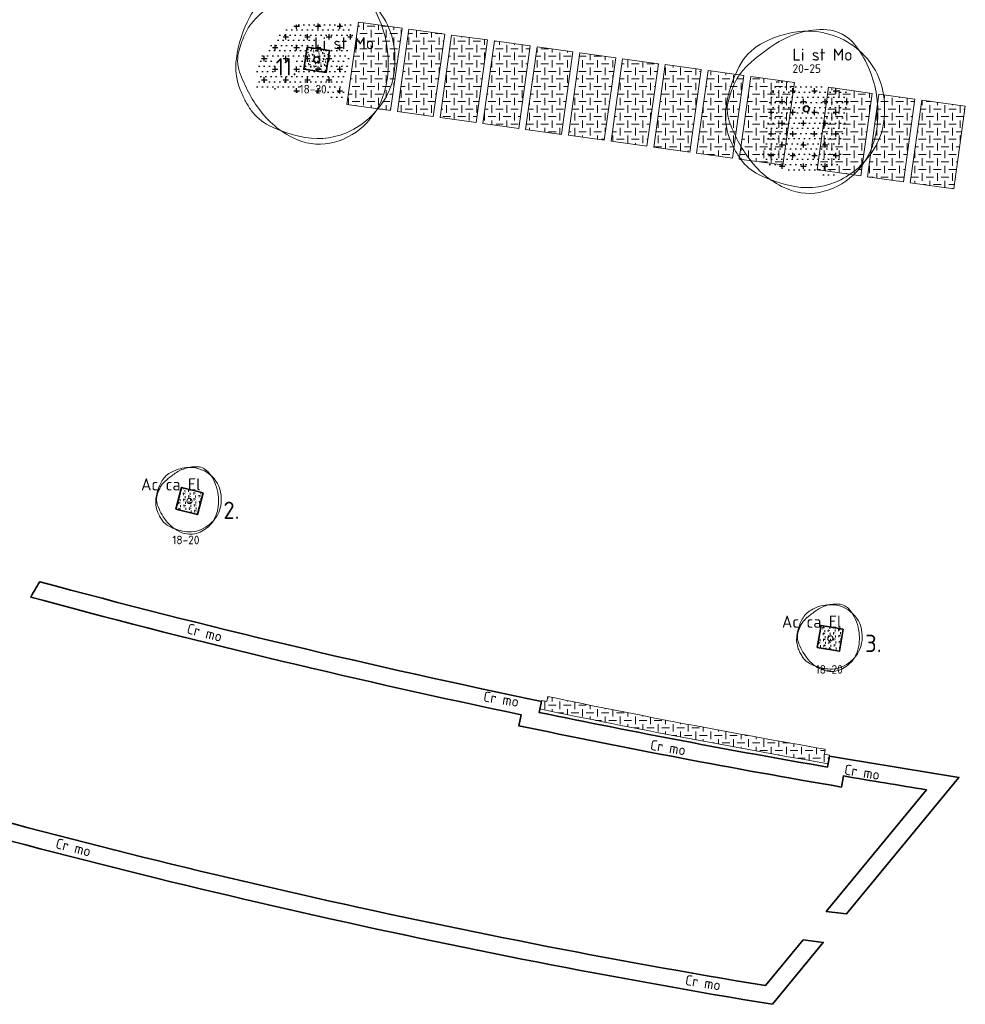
# Model space of a CAD drawing. Header units: metres. Extents: x 167415 to 168367, y 462435 to 462930.
# Tile 3 of 146: x 167540 to 167595, y 462534 to 462591. Entities that reach past the tile are written whole.
import ezdxf
from ezdxf.enums import TextEntityAlignment as Align

# ---------------------------------------------------------------- set-up
doc = ezdxf.new("R2010")
doc.units = ezdxf.units.M
doc.header["$LTSCALE"] = 0.2
for name, color, linetype, lineweight in [('N-PV-GR-BOOM-afmeting', 90, 'Continuous', 25), ('N-PV-GR-BOOM-GRANULAAT-S', 90, 'Continuous', 20), ('N-WE-GR-BEPLANTING_CULTUUR-A-200', 46, 'Continuous', 18), ('N-WE-GR-BEPLANTING_CULTUUR-G', 46, 'Continuous', 35), ('N-WE-GR-BEPLANTING_CULTUUR-T35', 46, 'Continuous', 35), ('N-WE-GR-HAAG-G', 108, 'GR-HAAG1', 35), ('N-WE-GR-HAAG-T25', 108, 'GR-HAAG1', 25), ('N-WE-GW-BOOMGRANULAAT-A', 241, 'Continuous', 25), ('N-WE-VH-VERHARDING_GRASPLAAT-G', 72, 'Continuous', 18), ('N-WE-VH-VERHARDING_TEGEL_GRAS-A', 72, 'Continuous', 18)]:
    doc.layers.add(name, color=color, linetype=linetype, lineweight=lineweight)
doc.styles.add('NLCS-ISO-M200-T18', font='NLCS-ISO.ttf', dxfattribs={"height": 0.36})
doc.styles.add('NLCS-ISO-M200-T25', font='NLCS-ISO.ttf', dxfattribs={"height": 0.5})
doc.styles.add('NLCS-ISO-M200-T35', font='NLCS-ISO.ttf', dxfattribs={"height": 0.7})
doc.linetypes.add('GR-HAAG1', pattern='A,6,[176,NLCS.SHX,S=0.125,R=0,X=0,Y=0],-2', length=8)
pattern_1 = [(93, (0, 0), (-0.30865369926, 0.15726664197), [0.1154704, -0.23094]), (93, (-0.10893, 0.16773), (-0.30865369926, 0.15726664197), [0.1154704, -0.23094]), (333, (-0.10893, 0.16773), (0.29052375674, 0.18866862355), [0.1154704, -0.23094])]
pattern_2 = [(0, (0, 0), (0.1, 0.3), [0, -0.3]), (0, (0, 0), (0.625, 0.625), [0.3125, -0.9375]), (90, (0.15625, -0.15625), (-0.625, 0.625), [0.3125, -0.9375])]
pattern_3 = [(0, (0, 0), (0.4375, 0.4375), [0.4375, -0.4375]), (90, (0.21875, 0.21875), (-0.4375, 0.4375), [0.4375, -0.4375])]

# ---------------------------------------------------------------- blocks, each defined once
blk = doc.blocks.new('*U64')
at = {"linetype": 'Continuous'}
blk.add_circle((0, 0), 0.185, dxfattribs=at)
blk.add_circle((0, 0), 0.15)
for centre, radius, start, end in [((0.914, -0.002), 4.601, 86.5891, 106.3683), ((1.056, 2.379), 2.215, 38.2099, 86.5855), ((0.195, -1.184), 5.695, 95.7743, 119.9478), ((1.168, -0.865), 5.5, 106.3689, 124.4478), ((0.08, -0.04), 4.545, 51.5393, 95.7734), ((-1.04, 0.961), 3.22, 119.9475, 152.2845), ((6.673, -8.892), 15.234, 124.4458, 130.3031), ((0.229, 0.148), 4.305, 6.0223, 51.5393), ((2.46, -0.878), 7.174, 152.2851, 172.4004), ((-0.352, -0.61), 4.373, 130.3005, 141.2454), ((-1.55, 0.352), 2.837, 141.2444, 154.9906), ((2.155, -1.376), 6.924, 154.9924, 163.7785), ((-2.824, -0.244), 6.971, 358.8883, 9.9834), ((-0.988, 0.019), 5.529, 350.2301, 6.0232), ((-1.103, -0.403), 3.58, 172.3996, 201.0285), ((-2.504, -0.021), 2.073, 163.7797, 199.3828), ((-1.979, -0.26), 6.126, 347.0493, 358.8877), ((3.469, 2.081), 8.405, 199.3819, 216.8466), ((0.639, -0.261), 3.878, 331.3474, 350.2303), ((1.476, 0.588), 6.342, 201.0235, 207.8216), ((-0.256, -0.657), 4.359, 316.7622, 347.0499), ((-0.18, 0.187), 4.811, 296.8801, 331.348), ((0.167, -0.103), 4.862, 207.8204, 215.5805), ((-1.507, -1.301), 2.803, 215.5851, 243.3801), ((0.918, 0.169), 5.216, 216.8467, 247.0462), ((0.648, 3), 7.614, 243.3844, 260.1468), ((-0.041, -0.858), 4.064, 285.3686, 316.7631), ((0.073, -0.311), 4.253, 260.1457, 296.8807), ((0.165, -1.609), 3.286, 247.0472, 285.3699)]:
    blk.add_arc(centre, radius, start, end, dxfattribs=at)
blk.add_arc((-2.118, -0.12), 6.255, 9.9831, 38.21)
at = {"style": 'NLCS-ISO-M200-T35'}
blk.add_attdef('#._SOORT_TYPE', text='', height=0.7, dxfattribs=at).set_placement((-0.797, 2.589), align=Align.BOTTOM_LEFT)
blk = doc.blocks.new('*U65')
at = {"linetype": 'Continuous'}
blk.add_circle((0, 0), 0.185, dxfattribs=at)
blk.add_circle((0, 0), 0.15)
for centre, radius, start, end in [((0.914, -0.002), 4.601, 86.5891, 106.3683), ((1.056, 2.379), 2.215, 38.2099, 86.5855), ((0.195, -1.184), 5.695, 95.7743, 119.9478), ((1.168, -0.865), 5.5, 106.3689, 124.4478), ((0.08, -0.04), 4.545, 51.5393, 95.7734), ((-1.04, 0.961), 3.22, 119.9475, 152.2845), ((6.673, -8.892), 15.234, 124.4458, 130.3031), ((0.229, 0.148), 4.305, 6.0223, 51.5393), ((2.46, -0.878), 7.174, 152.2851, 172.4004), ((-0.352, -0.61), 4.373, 130.3005, 141.2454), ((-1.55, 0.352), 2.837, 141.2444, 154.9906), ((2.155, -1.376), 6.924, 154.9924, 163.7785), ((-2.824, -0.244), 6.971, 358.8883, 9.9834), ((-0.988, 0.019), 5.529, 350.2301, 6.0232), ((-1.103, -0.403), 3.58, 172.3996, 201.0285), ((-2.504, -0.021), 2.073, 163.7797, 199.3828), ((-1.979, -0.26), 6.126, 347.0493, 358.8877), ((3.469, 2.081), 8.405, 199.3819, 216.8466), ((0.639, -0.261), 3.878, 331.3474, 350.2303), ((1.476, 0.588), 6.342, 201.0235, 207.8216), ((-0.256, -0.657), 4.359, 316.7622, 347.0499), ((-0.18, 0.187), 4.811, 296.8801, 331.348), ((0.167, -0.103), 4.862, 207.8204, 215.5805), ((-1.507, -1.301), 2.803, 215.5851, 243.3801), ((0.918, 0.169), 5.216, 216.8467, 247.0462), ((0.648, 3), 7.614, 243.3844, 260.1468), ((-0.041, -0.858), 4.064, 285.3686, 316.7631), ((0.073, -0.311), 4.253, 260.1457, 296.8807), ((0.165, -1.609), 3.286, 247.0472, 285.3699)]:
    blk.add_arc(centre, radius, start, end, dxfattribs=at)
blk.add_arc((-2.118, -0.12), 6.255, 9.9831, 38.21)
at = {"style": 'NLCS-ISO-M200-T35'}
blk.add_attdef('#._SOORT_TYPE', text='', height=0.7, dxfattribs=at).set_placement((-0.141, 0.401), align=Align.BOTTOM_LEFT)
blk = doc.blocks.new('*U126')
blk.add_circle((0, 0), 0.15)
at = {"linetype": 'Continuous'}
for centre, radius, start, end in [((0.058, -0.392), 2.346, 95.7743, 119.9478), ((0.459, -0.26), 2.266, 106.3689, 124.4478), ((0.354, 0.095), 1.896, 86.5891, 106.3683), ((0.01, 0.079), 1.873, 51.5393, 95.7734), ((0.413, 1.076), 0.913, 38.2099, 86.5855), ((-0.451, 0.492), 1.327, 119.9475, 152.2845), ((-0.167, -0.155), 1.802, 130.3005, 141.2454), ((2.727, -3.568), 6.276, 124.4458, 130.3031), ((-0.895, 0.047), 2.577, 9.9831, 38.21), ((0.072, 0.157), 1.774, 6.0223, 51.5393), ((0.991, -0.266), 2.956, 152.2851, 172.4004), ((0.865, -0.471), 2.853, 154.9924, 163.7785), ((-0.661, 0.241), 1.169, 141.2444, 154.9906), ((-0.477, -0.07), 1.475, 172.3996, 201.0285), ((-1.054, 0.087), 0.854, 163.7797, 199.3828), ((-1.186, -0.005), 2.872, 358.8883, 9.9834), ((-0.429, 0.104), 2.278, 350.2301, 6.0232), ((1.407, 0.953), 3.463, 199.3819, 216.8466), ((-0.838, -0.011), 2.524, 347.0493, 358.8877), ((0.241, -0.012), 1.598, 331.3474, 350.2303), ((0.586, 0.338), 2.613, 201.0235, 207.8216), ((0.047, 0.053), 2.003, 207.8204, 215.5805), ((-0.643, -0.44), 1.155, 215.5851, 243.3801), ((0.356, 0.165), 2.149, 216.8467, 247.0462), ((-0.096, 0.173), 1.982, 296.8801, 331.348), ((-0.128, -0.175), 1.796, 316.7622, 347.0499), ((0.244, 1.332), 3.137, 243.3844, 260.1468), ((0.008, -0.032), 1.752, 260.1457, 296.8807), ((-0.039, -0.258), 1.674, 285.3686, 316.7631), ((0.046, -0.567), 1.354, 247.0472, 285.3699)]:
    blk.add_arc(centre, radius, start, end, dxfattribs=at)
at = {"style": 'NLCS-ISO-M200-T35'}
blk.add_attdef('#._SOORT_TYPE', text='', height=0.7, dxfattribs=at).set_placement((-2.802, 0.405), align=Align.BOTTOM_LEFT)
blk = doc.blocks.new('*U127')
blk.add_circle((0, 0), 0.15)
at = {"linetype": 'Continuous'}
for centre, radius, start, end in [((0.058, -0.392), 2.346, 95.7743, 119.9478), ((0.459, -0.26), 2.266, 106.3689, 124.4478), ((0.354, 0.095), 1.896, 86.5891, 106.3683), ((0.01, 0.079), 1.873, 51.5393, 95.7734), ((0.413, 1.076), 0.913, 38.2099, 86.5855), ((-0.451, 0.492), 1.327, 119.9475, 152.2845), ((-0.167, -0.155), 1.802, 130.3005, 141.2454), ((2.727, -3.568), 6.276, 124.4458, 130.3031), ((-0.895, 0.047), 2.577, 9.9831, 38.21), ((0.072, 0.157), 1.774, 6.0223, 51.5393), ((0.991, -0.266), 2.956, 152.2851, 172.4004), ((0.865, -0.471), 2.853, 154.9924, 163.7785), ((-0.661, 0.241), 1.169, 141.2444, 154.9906), ((-0.477, -0.07), 1.475, 172.3996, 201.0285), ((-1.054, 0.087), 0.854, 163.7797, 199.3828), ((-1.186, -0.005), 2.872, 358.8883, 9.9834), ((-0.429, 0.104), 2.278, 350.2301, 6.0232), ((1.407, 0.953), 3.463, 199.3819, 216.8466), ((-0.838, -0.011), 2.524, 347.0493, 358.8877), ((0.241, -0.012), 1.598, 331.3474, 350.2303), ((0.586, 0.338), 2.613, 201.0235, 207.8216), ((0.047, 0.053), 2.003, 207.8204, 215.5805), ((-0.643, -0.44), 1.155, 215.5851, 243.3801), ((0.356, 0.165), 2.149, 216.8467, 247.0462), ((-0.096, 0.173), 1.982, 296.8801, 331.348), ((-0.128, -0.175), 1.796, 316.7622, 347.0499), ((0.244, 1.332), 3.137, 243.3844, 260.1468), ((0.008, -0.032), 1.752, 260.1457, 296.8807), ((-0.039, -0.258), 1.674, 285.3686, 316.7631), ((0.046, -0.567), 1.354, 247.0472, 285.3699)]:
    blk.add_arc(centre, radius, start, end, dxfattribs=at)
at = {"style": 'NLCS-ISO-M200-T35'}
blk.add_attdef('#._SOORT_TYPE', text='', height=0.7, dxfattribs=at).set_placement((-2.802, 0.405), align=Align.BOTTOM_LEFT)

msp = doc.modelspace()

# ---------------------------------------------------------------- hatches: boundary and pattern name
at = {"layer": 'N-WE-GR-BEPLANTING_CULTUUR-A-200', "ltscale": 0.1, "transparency": 33554687}
h = msp.add_hatch(dxfattribs=at)
h.set_pattern_fill('AGR-BEPLANTING_SOORT_02', color=256, scale=0.08, angle=38.6515, pattern_type=2)
h.set_pattern_definition([(98.651467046, (0, 0), (-0.32264056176, 0.12610698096), [0.1154704, -0.23094]), (98.651467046, (-0.12492, 0.1562), (-0.32264056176, 0.12610698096), [0.1154704, -0.23094]), (338.651467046, (-0.12492, 0.1562), (0.27053213, 0.2163614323), [0.1154704, -0.23094])])
h.paths.add_polyline_path([(167557.679, 462589.215), (167556.393, 462589.411), (167556.197, 462588.126), (167557.482, 462587.93)])
h = msp.add_hatch(dxfattribs=at)
h.set_pattern_fill('AGR-BEPLANTING_SOORT_02', color=256, scale=0.08, angle=33, pattern_type=2)
h.set_pattern_definition(pattern_1)
h.paths.add_polyline_path([(167550.365, 462563.562), (167549.105, 462563.884), (167548.783, 462562.624), (167550.043, 462562.302)])
h = msp.add_hatch(dxfattribs=at)
h.set_pattern_fill('AGR-BEPLANTING_SOORT_02', color=256, scale=0.08, angle=33, pattern_type=2)
h.set_pattern_definition(pattern_1)
h.paths.add_polyline_path([(167587.453, 462555.658), (167586.172, 462555.88), (167585.95, 462554.599), (167587.231, 462554.377)])
at = {"layer": 'N-WE-GW-BOOMGRANULAAT-A', "transparency": 33554687}
h = msp.add_hatch(dxfattribs=at)
h.set_pattern_fill('AGR-BOMENZAND', color=256, scale=0.2, pattern_type=2)
h.set_pattern_definition(pattern_2)
edge = h.paths.add_edge_path()
edge.add_line((167559.085, 462590.68), (167557.561, 462590.892))
edge.add_arc((167557.047, 462587.315), 3.613, 81.8167, 167.8682)
edge.add_line((167553.515, 462588.075), (167553.308, 462587.119))
edge.add_line((167553.308, 462587.119), (167558.49, 462586.401))
edge.add_line((167558.49, 462586.401), (167559.085, 462590.68))
h = msp.add_hatch(dxfattribs=at)
h.set_pattern_fill('AGR-BOMENZAND', color=256, scale=0.2, pattern_type=2)
h.set_pattern_definition(pattern_2)
h.paths.add_polyline_path([(167587.838, 462586.903), (167583.381, 462587.522), (167582.762, 462583.065), (167587.219, 462582.446)], flags=17)
h = msp.add_hatch(dxfattribs=at)
h.set_pattern_fill('AGR-BOMENZAND', color=256, scale=0.2, pattern_type=2)
h.set_pattern_definition(pattern_2)
h.paths.add_polyline_path([(167587.561, 462586.725), (167583.599, 462587.275), (167582.93, 462582.456), (167586.892, 462581.906)])
at = {"layer": 'N-WE-VH-VERHARDING_TEGEL_GRAS-A', "transparency": 33554687}
h = msp.add_hatch(dxfattribs=at)
h.set_pattern_fill('AGR-GRAS_GESTABILISEERD-SO', color=256, scale=7, style=0, pattern_type=2)
h.set_pattern_definition(pattern_3)
h.paths.add_polyline_path([(167561.887, 462590.507), (167559.362, 462590.858), (167558.697, 462586.074), (167561.223, 462585.723)])
h = msp.add_hatch(dxfattribs=at)
h.set_pattern_fill('AGR-GRAS_GESTABILISEERD-SO', color=256, scale=7, style=0, pattern_type=2)
h.set_pattern_definition(pattern_3)
h.paths.add_polyline_path([(167564.364, 462590.163), (167562.284, 462590.452), (167561.619, 462585.668), (167563.699, 462585.379)])
h = msp.add_hatch(dxfattribs=at)
h.set_pattern_fill('AGR-GRAS_GESTABILISEERD-SO', color=256, scale=7, style=0, pattern_type=2)
h.set_pattern_definition(pattern_3)
h.paths.add_polyline_path([(167566.84, 462589.819), (167564.76, 462590.108), (167564.095, 462585.324), (167566.175, 462585.035)])
h = msp.add_hatch(dxfattribs=at)
h.set_pattern_fill('AGR-GRAS_GESTABILISEERD-SO', color=256, scale=7, style=0, pattern_type=2)
h.set_pattern_definition(pattern_3)
h.paths.add_polyline_path([(167569.316, 462589.476), (167567.236, 462589.764), (167566.572, 462584.98), (167568.652, 462584.691)])
h = msp.add_hatch(dxfattribs=at)
h.set_pattern_fill('AGR-GRAS_GESTABILISEERD-SO', color=256, scale=7, style=0, pattern_type=2)
h.set_pattern_definition(pattern_3)
h.paths.add_polyline_path([(167571.792, 462589.132), (167569.712, 462589.42), (167569.048, 462584.636), (167571.128, 462584.348)])
h = msp.add_hatch(dxfattribs=at)
h.set_pattern_fill('AGR-GRAS_GESTABILISEERD-SO', color=256, scale=7, style=0, pattern_type=2)
h.set_pattern_definition(pattern_3)
h.paths.add_polyline_path([(167574.269, 462588.788), (167572.189, 462589.077), (167571.524, 462584.292), (167573.604, 462584.004)])
h = msp.add_hatch(dxfattribs=at)
h.set_pattern_fill('AGR-GRAS_GESTABILISEERD-SO', color=256, scale=7, style=0, pattern_type=2)
h.set_pattern_definition(pattern_3)
h.paths.add_polyline_path([(167576.745, 462588.444), (167574.665, 462588.733), (167574, 462583.949), (167576.08, 462583.66)])
h = msp.add_hatch(dxfattribs=at)
h.set_pattern_fill('AGR-GRAS_GESTABILISEERD-SO', color=256, scale=7, style=0, pattern_type=2)
h.set_pattern_definition(pattern_3)
h.paths.add_polyline_path([(167579.221, 462588.1), (167577.141, 462588.389), (167576.477, 462583.605), (167578.557, 462583.316)])
h = msp.add_hatch(dxfattribs=at)
h.set_pattern_fill('AGR-GRAS_GESTABILISEERD-SO', color=256, scale=7, style=0, pattern_type=2)
h.set_pattern_definition(pattern_3)
h.paths.add_polyline_path([(167581.697, 462587.756), (167579.617, 462588.045), (167578.953, 462583.261), (167581.033, 462582.972)])
h = msp.add_hatch(dxfattribs=at)
h.set_pattern_fill('AGR-GRAS_GESTABILISEERD-SO', color=256, scale=7, style=0, pattern_type=2)
h.set_pattern_definition(pattern_3)
h.paths.add_polyline_path([(167584.619, 462587.35), (167582.094, 462587.701), (167581.429, 462582.917), (167583.628, 462582.611), (167583.955, 462582.566)])
h = msp.add_hatch(dxfattribs=at)
h.set_pattern_fill('AGR-GRAS_GESTABILISEERD-SO', color=256, scale=7, style=0, pattern_type=2)
h.set_pattern_definition(pattern_3)
h.paths.add_polyline_path([(167589.126, 462586.724), (167586.6, 462587.075), (167585.936, 462582.291), (167586.263, 462582.245), (167588.462, 462581.94)])
h = msp.add_hatch(dxfattribs=at)
h.set_pattern_fill('AGR-GRAS_GESTABILISEERD-SO', color=256, scale=7, style=0, pattern_type=2)
h.set_pattern_definition(pattern_3)
h.paths.add_polyline_path([(167591.602, 462586.38), (167589.522, 462586.669), (167588.858, 462581.885), (167590.938, 462581.596)])
h = msp.add_hatch(dxfattribs=at)
h.set_pattern_fill('AGR-GRAS_GESTABILISEERD-SO', color=256, scale=7, style=0, pattern_type=2)
h.set_pattern_definition(pattern_3)
h.paths.add_polyline_path([(167594.524, 462585.974), (167591.998, 462586.325), (167591.334, 462581.541), (167593.86, 462581.19)])
h = msp.add_hatch(dxfattribs=at)
h.set_pattern_fill('AGR-GRAS_GESTABILISEERD-SO', color=256, scale=7, style=0, pattern_type=2)
h.set_pattern_definition(pattern_3)
edge = h.paths.add_edge_path()
edge.add_line((167586.656, 462548.355), (167586.36, 462548.406))
edge.add_line((167586.36, 462548.406), (167586.411, 462548.701))
edge.add_arc((167672.161, 463043.983), 502.65, 258.31167, 260.17758, ccw=False)
edge.add_line((167570.33, 462551.756), (167570.27, 462551.463))
edge.add_line((167570.27, 462551.463), (167569.976, 462551.523))
edge.add_line((167569.976, 462551.523), (167569.874, 462551.033))
edge.add_arc((167672.161, 463043.983), 503.45, 258.27747, 260.21178)
edge.add_line((167586.571, 462547.862), (167586.656, 462548.355))

# ---------------------------------------------------------------- linework, layer by layer
at = {"layer": 'N-WE-GR-BEPLANTING_CULTUUR-G', "transparency": 33554687}
for points in [[(167557.679, 462589.215), (167556.393, 462589.411), (167556.197, 462588.126), (167557.482, 462587.93), (167557.679, 462589.215)], [(167550.365, 462563.562), (167549.105, 462563.884), (167548.783, 462562.624), (167550.043, 462562.302), (167550.365, 462563.562)], [(167587.453, 462555.658), (167586.172, 462555.88), (167585.95, 462554.599), (167587.231, 462554.377), (167587.453, 462555.658)]]:
    msp.add_lwpolyline(points, close=True, dxfattribs=at)
at = {"layer": 'N-WE-GR-HAAG-G', "transparency": 33554687}
msp.add_lwpolyline([(167586.537, 462547.665, -0.00844), (167569.833, 462550.838), (167569.965, 462551.474, -0.014859), (167540.893, 462558.414, 0.010586), (167540.376, 462557.518), (167541.125, 462557.315, 0.014109), (167568.783, 462550.699), (167568.651, 462550.063, 0.009431), (167587.352, 462546.51), (167587.463, 462547.151, 0.002419), (167592.275, 462546.354), (167586.472, 462539.293), (167587.65, 462539.15), (167594.156, 462547.068, -0.003782), (167586.647, 462548.305), (167586.537, 462547.665)], format="xyb", dxfattribs=at)
msp.add_lwpolyline([(167585.123, 462537.65), (167582.94, 462534.993, -0.029321), (167529.491, 462547.121, 0.015189), (167511.479, 462551.747), (167511.74, 462553.156), (167510.766, 462553.39), (167510.32, 462550.981, -0.015978), (167529.213, 462546.161, 0.02963), (167583.346, 462533.912), (167586.294, 462537.501)], format="xyb", close=True, dxfattribs=at)
at = {"layer": 'N-WE-VH-VERHARDING_GRASPLAAT-G', "transparency": 33554687}
for points in [[(167561.887, 462590.507), (167559.362, 462590.858), (167558.697, 462586.074), (167561.223, 462585.723), (167561.887, 462590.507)], [(167564.364, 462590.163), (167562.284, 462590.452), (167561.619, 462585.668), (167563.699, 462585.379), (167564.364, 462590.163)], [(167566.84, 462589.819), (167564.76, 462590.108), (167564.095, 462585.324), (167566.175, 462585.035), (167566.84, 462589.819)], [(167569.316, 462589.476), (167567.236, 462589.764), (167566.572, 462584.98), (167568.652, 462584.691), (167569.316, 462589.476)], [(167571.792, 462589.132), (167569.712, 462589.42), (167569.048, 462584.636), (167571.128, 462584.348), (167571.792, 462589.132)], [(167574.269, 462588.788), (167572.189, 462589.077), (167571.524, 462584.292), (167573.604, 462584.004), (167574.269, 462588.788)], [(167576.745, 462588.444), (167574.665, 462588.733), (167574, 462583.949), (167576.08, 462583.66), (167576.745, 462588.444)], [(167579.221, 462588.1), (167577.141, 462588.389), (167576.477, 462583.605), (167578.557, 462583.316), (167579.221, 462588.1)], [(167581.697, 462587.756), (167579.617, 462588.045), (167578.953, 462583.261), (167581.033, 462582.972), (167581.697, 462587.756)], [(167584.619, 462587.35), (167582.094, 462587.701), (167581.429, 462582.917), (167583.628, 462582.611), (167583.955, 462582.566), (167584.619, 462587.35)], [(167589.126, 462586.724), (167586.6, 462587.075), (167585.936, 462582.291), (167586.263, 462582.245), (167588.462, 462581.94), (167589.126, 462586.724)], [(167591.602, 462586.38), (167589.522, 462586.669), (167588.858, 462581.885), (167590.938, 462581.596), (167591.602, 462586.38)], [(167594.524, 462585.974), (167591.998, 462586.325), (167591.334, 462581.541), (167593.86, 462581.19), (167594.524, 462585.974)]]:
    msp.add_lwpolyline(points, close=True, dxfattribs=at)
msp.add_lwpolyline([(167586.656, 462548.355), (167586.36, 462548.406), (167586.411, 462548.701, -0.008142), (167570.33, 462551.756), (167570.27, 462551.463), (167569.976, 462551.523), (167569.874, 462551.033, 0.00844), (167586.571, 462547.862)], format="xyb", close=True, dxfattribs=at)

# ---------------------------------------------------------------- block references
at = {"layer": 'N-PV-GR-BOOM-GRANULAAT-S', "transparency": 33554687}
for name, p, values in [('*U65', (167556.938, 462588.671), {'#._SOORT_TYPE': 'Li st Mo'}), ('*U64', (167585.31, 462585.823), {'#._SOORT_TYPE': 'Li st Mo'}), ('*U127', (167549.568, 462563.089), {'#._SOORT_TYPE': 'Ac ca El'}), ('*U126', (167586.702, 462555.129), {'#._SOORT_TYPE': 'Ac ca El'})]:
    msp.add_blockref(name, p, dxfattribs=at).add_auto_attribs(values)

# ---------------------------------------------------------------- texts
at = {"layer": 'N-PV-GR-BOOM-afmeting', "ltscale": 0.8, "transparency": 33554687, "char_height": 0.5, "attachment_point": 1, "style": 'NLCS-ISO-M200-T25'}
for s, insert in [('20-25', (167584.513, 462588.412)), ('18-20', (167555.943, 462587.219)), ('18-20', (167548.573, 462561.082)), ('18-20', (167585.85, 462553.578))]:
    msp.add_mtext_dynamic_manual_height_columns(s, width=5.62561, gutter_width=3, heights=[0], dxfattribs=dict(at, insert=insert))
at = {"layer": 'N-WE-GR-BEPLANTING_CULTUUR-T35', "ltscale": 0.1, "transparency": 33554687, "char_height": 1, "attachment_point": 1, "style": 'NLCS-ISO-M200-T25'}
for s, insert in [('11.', (167554.566, 462588.76)), ('2.', (167551.534, 462563.053)), ('3.', (167588.722, 462555.338))]:
    msp.add_mtext_dynamic_manual_height_columns(s, width=1.32769, gutter_width=3.5, heights=[0], dxfattribs=dict(at, insert=insert))
at = {"layer": 'N-WE-GR-HAAG-T25', "transparency": 33554687, "char_height": 0.6, "attachment_point": 1, "line_spacing_factor": 1.666667, "style": 'NLCS-ISO-M200-T18'}
for insert, rotation in [((167549.52, 462556.008), 345.8152), ((167566.661, 462552.066), 350.9374), ((167576.329, 462549.258), 350.9374), ((167587.574, 462547.832), 350.9374), ((167541.915, 462543.555), 345.8152), ((167578.354, 462535.63), 350.9374)]:
    msp.add_mtext_dynamic_manual_height_columns('Cr mo', width=3.77876, gutter_width=2.5, heights=[0], dxfattribs=dict(at, insert=insert, rotation=rotation))

doc.saveas('drawing.dxf')
